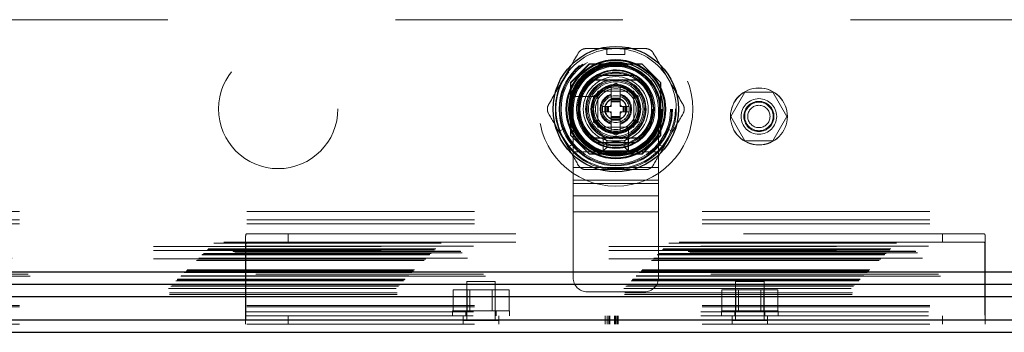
# Model space of a CAD drawing. Header units: inches. Extents: x 0.2 to 10.8, y 0.2 to 8.2.
# Tile 81 of 164: x 3.634 to 4.067, y 3.082 to 3.219. Entities that reach past the tile are written whole.
import ezdxf

# ---------------------------------------------------------------- set-up
doc = ezdxf.new("R2010")
doc.units = ezdxf.units.IN
doc.header["$MEASUREMENT"] = 0
doc.linetypes.add('HIDDEN', pattern=[0.07500000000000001, 0.05, -0.025])

msp = doc.modelspace()

# ---------------------------------------------------------------- linework, layer by layer
at = {"color": 7, "linetype": 'HIDDEN', "lineweight": 18}
for p, q in [((4.299082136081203, 3.218957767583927), (2.844332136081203, 3.218957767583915)), ((3.891985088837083, 3.206267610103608), (3.899859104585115, 3.206267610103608)), ((3.891985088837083, 3.206267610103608), (3.891985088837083, 3.203709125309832)), ((3.899859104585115, 3.206267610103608), (3.899859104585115, 3.203709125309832)), ((3.891985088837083, 3.203709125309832), (3.899859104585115, 3.203709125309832)), ((3.884282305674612, 3.199557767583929), (3.876057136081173, 3.19133259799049)), ((3.884372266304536, 3.199467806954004), (3.876147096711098, 3.191242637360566)), ((3.90738196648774, 3.199557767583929), (3.884282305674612, 3.199557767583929)), ((3.907471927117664, 3.199467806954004), (3.884372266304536, 3.199467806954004)), ((3.904942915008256, 3.199377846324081), (3.886901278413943, 3.19937784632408)), ((3.915607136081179, 3.19133259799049), (3.90738196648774, 3.199557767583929)), ((3.876057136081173, 3.19133259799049), (3.876057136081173, 3.168232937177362)), ((3.876147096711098, 3.191242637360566), (3.876147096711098, 3.168142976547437)), ((3.876237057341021, 3.188713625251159), (3.876237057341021, 3.170671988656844)), ((3.886079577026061, 3.185375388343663), (3.8959220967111, 3.191057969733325)), ((3.893953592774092, 3.189921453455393), (3.893860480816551, 3.189867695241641)), ((3.893953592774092, 3.184515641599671), (3.893953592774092, 3.189921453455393)), ((3.8959220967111, 3.191057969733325), (3.905764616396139, 3.185375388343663)), ((3.897890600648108, 3.184515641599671), (3.897890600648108, 3.189921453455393)), ((3.915697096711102, 3.191242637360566), (3.915607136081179, 3.19133259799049)), ((3.915607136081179, 3.168232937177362), (3.915607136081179, 3.19133259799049)), ((3.915607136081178, 3.170671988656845), (3.915607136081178, 3.188713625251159)), ((3.915697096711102, 3.168142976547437), (3.915697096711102, 3.191242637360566)), ((3.887767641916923, 3.185204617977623), (3.879603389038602, 3.185204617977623)), ((3.886079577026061, 3.17401022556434), (3.886079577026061, 3.185375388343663)), ((3.903798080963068, 3.18756879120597), (3.888048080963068, 3.18756879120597)), ((3.888048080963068, 3.18756879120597), (3.888048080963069, 3.17181879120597)), ((3.888048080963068, 3.185432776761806), (3.888048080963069, 3.173952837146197)), ((3.901662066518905, 3.187566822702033), (3.890182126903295, 3.187566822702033)), ((3.897890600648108, 3.184515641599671), (3.893953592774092, 3.184515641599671)), ((3.893953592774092, 3.184121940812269), (3.893953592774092, 3.184515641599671)), ((3.897890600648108, 3.184121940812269), (3.897890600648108, 3.184515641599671)), ((3.903796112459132, 3.173952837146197), (3.903796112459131, 3.185432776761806)), ((3.903798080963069, 3.17181879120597), (3.903798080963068, 3.18756879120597)), ((3.905764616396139, 3.185375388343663), (3.905764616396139, 3.17401022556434)), ((3.952649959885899, 3.187132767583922), (3.94650117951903, 3.176482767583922)), ((3.964947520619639, 3.187132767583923), (3.952649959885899, 3.187132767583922)), ((3.971096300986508, 3.176482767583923), (3.964947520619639, 3.187132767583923)), ((3.891099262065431, 3.180873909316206), (3.890016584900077, 3.180873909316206)), ((3.890016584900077, 3.180873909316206), (3.890016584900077, 3.178511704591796)), ((3.891099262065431, 3.180873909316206), (3.891099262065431, 3.178511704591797)), ((3.891492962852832, 3.180873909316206), (3.891099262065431, 3.180873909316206)), ((3.891492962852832, 3.180873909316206), (3.891492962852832, 3.178511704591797)), ((3.891665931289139, 3.180873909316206), (3.891492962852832, 3.180873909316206)), ((3.892304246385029, 3.180873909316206), (3.891665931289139, 3.180873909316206)), ((3.891665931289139, 3.180873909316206), (3.891665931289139, 3.178511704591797)), ((3.892721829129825, 3.180873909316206), (3.892304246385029, 3.180873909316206)), ((3.892304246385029, 3.180873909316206), (3.892304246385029, 3.178511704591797)), ((3.892721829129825, 3.180873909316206), (3.892721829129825, 3.178511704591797)), ((3.893953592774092, 3.180873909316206), (3.892721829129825, 3.180873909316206)), ((3.897890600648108, 3.184121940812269), (3.893953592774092, 3.184121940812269)), ((3.893953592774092, 3.183948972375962), (3.893953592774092, 3.184121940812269)), ((3.893953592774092, 3.183310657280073), (3.893953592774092, 3.183948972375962)), ((3.897890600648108, 3.183948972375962), (3.893953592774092, 3.183948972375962)), ((3.893953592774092, 3.182893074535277), (3.893953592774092, 3.183310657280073)), ((3.897890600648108, 3.183310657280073), (3.893953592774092, 3.183310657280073)), ((3.893953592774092, 3.180873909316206), (3.893953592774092, 3.182893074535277)), ((3.897890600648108, 3.182893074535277), (3.893953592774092, 3.182893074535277)), ((3.897890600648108, 3.183948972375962), (3.897890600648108, 3.184121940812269)), ((3.897890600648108, 3.183310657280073), (3.897890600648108, 3.183948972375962)), ((3.897890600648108, 3.182893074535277), (3.897890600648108, 3.183310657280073)), ((3.897890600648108, 3.180873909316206), (3.897890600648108, 3.182893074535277)), ((3.899122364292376, 3.180873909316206), (3.897890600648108, 3.180873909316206)), ((3.899539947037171, 3.180873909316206), (3.899122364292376, 3.180873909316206)), ((3.899122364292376, 3.180873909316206), (3.899122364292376, 3.178511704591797)), ((3.899539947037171, 3.180873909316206), (3.899539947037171, 3.178511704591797)), ((3.900178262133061, 3.180873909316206), (3.899539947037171, 3.180873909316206)), ((3.900178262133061, 3.180873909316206), (3.900178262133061, 3.178511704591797)), ((3.900351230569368, 3.180873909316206), (3.900178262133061, 3.180873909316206)), ((3.900351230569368, 3.180873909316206), (3.900351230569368, 3.178511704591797)), ((3.90074493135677, 3.180873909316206), (3.900351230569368, 3.180873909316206)), ((3.90074493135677, 3.180873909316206), (3.90074493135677, 3.178511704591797)), ((3.901827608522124, 3.180873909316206), (3.90074493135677, 3.180873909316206)), ((3.901827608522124, 3.180873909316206), (3.901827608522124, 3.178511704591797)), ((3.877173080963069, 3.17969379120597), (3.877173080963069, 3.16094379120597)), ((3.891099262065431, 3.178511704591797), (3.890016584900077, 3.178511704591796)), ((3.891492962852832, 3.178511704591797), (3.891099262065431, 3.178511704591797)), ((3.891665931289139, 3.178511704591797), (3.891492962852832, 3.178511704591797)), ((3.892304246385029, 3.178511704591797), (3.891665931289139, 3.178511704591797)), ((3.892721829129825, 3.178511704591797), (3.892304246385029, 3.178511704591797)), ((3.893953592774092, 3.178511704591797), (3.892721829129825, 3.178511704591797)), ((3.893953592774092, 3.176492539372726), (3.893953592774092, 3.178511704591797)), ((3.893953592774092, 3.17607495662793), (3.893953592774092, 3.176492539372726)), ((3.897890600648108, 3.176492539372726), (3.893953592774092, 3.176492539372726)), ((3.893953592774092, 3.175436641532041), (3.893953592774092, 3.17607495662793)), ((3.897890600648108, 3.17607495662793), (3.893953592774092, 3.17607495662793)), ((3.899122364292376, 3.178511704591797), (3.897890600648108, 3.178511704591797)), ((3.897890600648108, 3.176492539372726), (3.897890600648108, 3.178511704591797)), ((3.897890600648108, 3.17607495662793), (3.897890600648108, 3.176492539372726)), ((3.897890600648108, 3.175436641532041), (3.897890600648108, 3.17607495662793)), ((3.899539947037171, 3.178511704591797), (3.899122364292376, 3.178511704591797)), ((3.900178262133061, 3.178511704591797), (3.899539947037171, 3.178511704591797)), ((3.900351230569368, 3.178511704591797), (3.900178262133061, 3.178511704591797)), ((3.90074493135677, 3.178511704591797), (3.900351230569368, 3.178511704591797)), ((3.901827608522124, 3.178511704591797), (3.90074493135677, 3.178511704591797)), ((3.914673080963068, 3.17969379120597), (3.914673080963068, 3.160943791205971)), ((3.94650117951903, 3.176482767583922), (3.952649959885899, 3.165832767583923)), ((3.964947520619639, 3.165832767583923), (3.971096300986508, 3.176482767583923)), ((3.8959220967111, 3.168327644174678), (3.886079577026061, 3.17401022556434)), ((3.888048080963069, 3.17181879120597), (3.903798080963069, 3.17181879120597)), ((3.890182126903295, 3.17181879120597), (3.901662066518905, 3.17181879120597)), ((3.897890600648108, 3.175436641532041), (3.893953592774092, 3.175436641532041)), ((3.893953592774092, 3.175263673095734), (3.893953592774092, 3.175436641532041)), ((3.897890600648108, 3.175263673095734), (3.893953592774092, 3.175263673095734)), ((3.893953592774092, 3.174869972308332), (3.893953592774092, 3.175263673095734)), ((3.897890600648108, 3.174869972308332), (3.893953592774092, 3.174869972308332)), ((3.893953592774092, 3.169464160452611), (3.893953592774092, 3.174869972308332)), ((3.905764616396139, 3.17401022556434), (3.8959220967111, 3.168327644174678)), ((3.897890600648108, 3.175263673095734), (3.897890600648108, 3.175436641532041)), ((3.897890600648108, 3.174869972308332), (3.897890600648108, 3.175263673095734)), ((3.897890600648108, 3.169464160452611), (3.897890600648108, 3.174869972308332)), ((3.901433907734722, 3.163374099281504), (3.901433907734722, 3.171538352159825)), ((3.870939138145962, 3.169814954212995), (3.873154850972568, 3.171094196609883)), ((3.874876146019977, 3.162995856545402), (3.870939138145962, 3.169814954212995)), ((3.877091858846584, 3.164275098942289), (3.873154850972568, 3.171094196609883)), ((3.876057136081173, 3.168232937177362), (3.884282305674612, 3.160007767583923)), ((3.890423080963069, 3.16131879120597), (3.890423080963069, 3.16731879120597)), ((3.891923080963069, 3.16581879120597), (3.890423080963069, 3.16731879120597)), ((3.890423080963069, 3.16731879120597), (3.901423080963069, 3.16731879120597)), ((3.893860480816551, 3.169517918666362), (3.893953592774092, 3.169464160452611)), ((3.897890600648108, 3.169464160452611), (3.89798371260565, 3.169517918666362)), ((3.899923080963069, 3.16581879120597), (3.901423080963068, 3.16731879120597)), ((3.901423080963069, 3.16731879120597), (3.901423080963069, 3.16131879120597)), ((3.90738196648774, 3.160007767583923), (3.915607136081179, 3.168232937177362)), ((3.907471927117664, 3.159917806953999), (3.915697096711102, 3.168142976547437)), ((3.918689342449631, 3.171094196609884), (3.914752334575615, 3.164275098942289)), ((3.916968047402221, 3.162995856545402), (3.920905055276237, 3.169814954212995)), ((3.918689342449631, 3.171094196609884), (3.920905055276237, 3.169814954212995)), ((3.874876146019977, 3.162995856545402), (3.877091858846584, 3.164275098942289)), ((3.891923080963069, 3.16281879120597), (3.890423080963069, 3.16131879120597)), ((3.891923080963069, 3.16281879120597), (3.891923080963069, 3.16581879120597)), ((3.891923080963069, 3.16581879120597), (3.899923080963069, 3.16581879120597)), ((3.899923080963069, 3.16281879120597), (3.891923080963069, 3.16281879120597)), ((3.899923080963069, 3.16581879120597), (3.899923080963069, 3.16281879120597)), ((3.899923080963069, 3.16281879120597), (3.901423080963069, 3.161318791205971)), ((3.914752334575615, 3.164275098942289), (3.916968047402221, 3.162995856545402)), ((3.952649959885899, 3.165832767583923), (3.964947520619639, 3.165832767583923)), ((3.877173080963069, 3.16094379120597), (3.877173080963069, 3.147037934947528)), ((3.877173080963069, 3.16094379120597), (3.914673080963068, 3.160943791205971)), ((3.877173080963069, 3.16094379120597), (3.914673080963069, 3.160943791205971)), ((3.884282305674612, 3.160007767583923), (3.884372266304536, 3.159917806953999)), ((3.884282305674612, 3.160007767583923), (3.90738196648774, 3.160007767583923)), ((3.884372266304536, 3.159917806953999), (3.907471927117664, 3.159917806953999)), ((3.886901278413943, 3.160007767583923), (3.904942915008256, 3.160007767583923)), ((3.901423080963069, 3.16131879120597), (3.890423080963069, 3.16131879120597)), ((3.914673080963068, 3.160943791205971), (3.914673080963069, 3.147037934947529)), ((3.877173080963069, 3.15399086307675), (3.914673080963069, 3.15399086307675)), ((3.877173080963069, 3.148557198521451), (3.914673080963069, 3.148557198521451)), ((3.877173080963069, 3.147037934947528), (3.914673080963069, 3.147037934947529)), ((3.877173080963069, 3.147037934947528), (3.877173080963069, 3.14160427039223)), ((3.914673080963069, 3.147037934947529), (3.914673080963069, 3.14160427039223)), ((3.877173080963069, 3.14160427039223), (3.914673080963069, 3.14160427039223)), ((3.877173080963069, 3.14160427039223), (3.877173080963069, 3.134651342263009)), ((3.914673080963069, 3.14160427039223), (3.914673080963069, 3.13465134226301)), ((2.733848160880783, 3.134745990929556), (4.40955712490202, 3.134745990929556)), ((3.877173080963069, 3.134651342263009), (3.914673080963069, 3.13465134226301)), ((3.877173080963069, 3.134651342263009), (3.877173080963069, 3.10569379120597)), ((3.877173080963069, 3.134651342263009), (3.914673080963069, 3.13465134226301)), ((3.914673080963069, 3.13465134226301), (3.91467308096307, 3.10569379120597)), ((2.733848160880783, 3.131145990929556), (4.40955712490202, 3.131145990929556)), ((2.733848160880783, 3.129345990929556), (4.40955712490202, 3.129345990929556)), ((2.733848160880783, 3.129345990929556), (4.40955712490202, 3.129345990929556)), ((3.733684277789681, 3.124895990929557), (3.752002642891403, 3.124895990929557)), ((3.752002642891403, 3.124895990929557), (3.752002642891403, 3.121295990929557)), ((3.752002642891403, 3.124895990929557), (4.039502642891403, 3.124895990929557)), ((4.039502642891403, 3.121295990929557), (4.039502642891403, 3.124895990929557)), ((4.039502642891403, 3.124895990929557), (4.057821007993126, 3.124895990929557)), ((2.719234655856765, 3.120835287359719), (4.424146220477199, 3.120835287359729)), ((4.423719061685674, 3.121275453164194), (2.719665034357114, 3.121275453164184)), ((4.392832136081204, 3.119357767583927), (2.750582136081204, 3.119357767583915)), ((4.392832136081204, 3.119357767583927), (2.750582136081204, 3.119357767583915)), ((3.733252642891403, 3.086346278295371), (3.733252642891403, 3.123123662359)), ((3.733252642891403, 3.119495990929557), (4.058252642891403, 3.119495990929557)), ((3.733382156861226, 3.119495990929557), (3.733382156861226, 3.090695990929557)), ((3.733382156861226, 3.119495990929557), (4.05812312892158, 3.119495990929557)), ((3.752002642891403, 3.121295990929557), (3.733684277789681, 3.121295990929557)), ((3.752002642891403, 3.121295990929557), (4.039502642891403, 3.121295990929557)), ((4.057821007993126, 3.121295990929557), (4.039502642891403, 3.121295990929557)), ((4.05812312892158, 3.090695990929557), (4.05812312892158, 3.119495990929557)), ((4.058252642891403, 3.123123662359), (4.058252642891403, 3.086346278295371)), ((2.714043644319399, 3.115644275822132), (4.429337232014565, 3.115644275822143)), ((2.714043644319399, 3.115644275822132), (4.429337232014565, 3.115644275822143)), ((2.714188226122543, 3.115788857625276), (4.429192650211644, 3.115788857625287)), ((2.714745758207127, 3.116346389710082), (4.428635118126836, 3.116346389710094)), ((4.428462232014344, 3.116519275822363), (2.714918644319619, 3.116519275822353)), ((4.427650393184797, 3.117341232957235), (2.71571594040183, 3.117341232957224)), ((2.716316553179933, 3.117917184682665), (4.427064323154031, 3.117917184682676)), ((2.716780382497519, 3.118381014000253), (4.426600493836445, 3.118381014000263)), ((4.392832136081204, 3.117557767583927), (2.750582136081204, 3.117557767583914)), ((2.711668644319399, 3.113269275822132), (4.431712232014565, 3.113269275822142)), ((2.712168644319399, 3.113769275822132), (4.431212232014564, 3.113769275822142)), ((2.712268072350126, 3.113864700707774), (4.431106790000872, 3.113864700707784)), ((2.7124186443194, 3.114019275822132), (4.430962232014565, 3.114019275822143)), ((2.7124186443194, 3.114019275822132), (4.430962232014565, 3.114019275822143)), ((4.430726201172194, 3.114277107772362), (2.712648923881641, 3.114277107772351)), ((2.712668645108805, 3.114269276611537), (4.43071223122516, 3.114269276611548)), ((4.392832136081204, 3.113957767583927), (2.750582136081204, 3.113957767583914)), ((4.438598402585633, 3.106389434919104), (2.704784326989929, 3.106389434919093)), ((2.704833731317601, 3.106403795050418), (4.438547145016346, 3.106403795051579)), ((2.704927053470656, 3.106527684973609), (4.438453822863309, 3.106527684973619)), ((4.437742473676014, 3.10722880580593), (2.705638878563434, 3.107228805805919)), ((2.706318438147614, 3.107919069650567), (4.43706243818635, 3.107919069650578)), ((2.706600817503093, 3.108176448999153), (4.436780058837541, 3.108176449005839)), ((2.707099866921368, 3.1087004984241), (4.436281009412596, 3.108700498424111)), ((2.707538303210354, 3.109138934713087), (4.43584257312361, 3.109138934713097)), ((2.700989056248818, 3.102593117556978), (4.44238953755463, 3.102593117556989)), ((2.702648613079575, 3.104249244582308), (4.44073226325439, 3.104249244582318)), ((2.703136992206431, 3.104737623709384), (4.440243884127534, 3.104737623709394)), ((2.70322680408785, 3.104827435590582), (4.440154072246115, 3.104827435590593)), ((2.703365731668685, 3.104963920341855), (4.440006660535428, 3.104963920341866)), ((3.842952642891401, 3.104045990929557), (3.830452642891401, 3.104045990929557)), ((3.830452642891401, 3.104045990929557), (3.830452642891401, 3.086858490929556)), ((3.842952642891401, 3.086858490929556), (3.842952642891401, 3.104045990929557)), ((3.961052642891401, 3.104045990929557), (3.948552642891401, 3.104045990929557)), ((3.948552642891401, 3.104045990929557), (3.948552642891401, 3.086858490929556)), ((3.961052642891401, 3.086858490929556), (3.961052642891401, 3.104045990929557)), ((2.69938301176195, 3.100953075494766), (4.443997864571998, 3.100953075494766)), ((2.699799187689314, 3.098278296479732), (4.443581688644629, 3.098278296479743)), ((2.699863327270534, 3.09895821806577), (4.443517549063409, 3.098958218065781)), ((2.700398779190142, 3.101999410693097), (4.442982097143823, 3.101999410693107)), ((3.824405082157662, 3.091145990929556), (3.824405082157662, 3.100395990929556)), ((3.830553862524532, 3.100395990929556), (3.824405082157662, 3.100395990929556)), ((3.830553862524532, 3.091145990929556), (3.830553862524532, 3.100395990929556)), ((3.842851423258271, 3.100395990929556), (3.830553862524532, 3.100395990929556)), ((3.831805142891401, 3.100395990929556), (3.831805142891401, 3.091145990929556)), ((3.841600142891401, 3.091145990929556), (3.841600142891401, 3.100395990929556)), ((3.842851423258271, 3.091145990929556), (3.842851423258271, 3.100395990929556)), ((3.84900020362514, 3.100395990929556), (3.842851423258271, 3.100395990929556)), ((3.84900020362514, 3.091145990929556), (3.84900020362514, 3.100395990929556)), ((3.883423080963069, 3.09944379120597), (3.90842308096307, 3.09944379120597)), ((3.942505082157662, 3.091145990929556), (3.942505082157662, 3.100395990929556)), ((3.948653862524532, 3.100395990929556), (3.942505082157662, 3.100395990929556)), ((3.948653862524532, 3.091145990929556), (3.948653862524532, 3.100395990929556)), ((3.960951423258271, 3.100395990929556), (3.948653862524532, 3.100395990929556)), ((3.949905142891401, 3.100395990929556), (3.949905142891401, 3.091145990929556)), ((3.959700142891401, 3.091145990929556), (3.959700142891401, 3.100395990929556)), ((3.960951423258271, 3.091145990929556), (3.960951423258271, 3.100395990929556)), ((3.96710020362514, 3.100395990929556), (3.960951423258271, 3.100395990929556)), ((3.96710020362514, 3.091145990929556), (3.96710020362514, 3.100395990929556)), ((2.733848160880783, 3.093476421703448), (4.40955712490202, 3.093476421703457)), ((2.733848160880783, 3.092916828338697), (4.40955712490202, 3.092916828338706)), ((3.733252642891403, 3.090695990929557), (4.058252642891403, 3.090695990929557)), ((3.733382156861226, 3.090695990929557), (4.05812312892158, 3.090695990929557)), ((3.824202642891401, 3.091145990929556), (3.849202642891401, 3.091145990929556)), ((3.824202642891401, 3.091145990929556), (3.824202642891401, 3.088895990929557)), ((3.830077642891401, 3.091145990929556), (3.830077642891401, 3.088895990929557)), ((3.843327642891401, 3.088895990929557), (3.843327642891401, 3.091145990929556)), ((3.849202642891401, 3.088895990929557), (3.849202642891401, 3.091145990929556)), ((3.942302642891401, 3.091145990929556), (3.967302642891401, 3.091145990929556)), ((3.942302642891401, 3.091145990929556), (3.942302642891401, 3.088895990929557)), ((3.948177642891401, 3.091145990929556), (3.948177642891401, 3.088895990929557)), ((3.961427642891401, 3.088895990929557), (3.961427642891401, 3.091145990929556)), ((3.967302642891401, 3.088895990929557), (3.967302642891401, 3.091145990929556)), ((2.733848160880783, 3.087095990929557), (4.40955712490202, 3.087095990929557)), ((2.733848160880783, 3.085295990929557), (4.40955712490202, 3.085295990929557)), ((3.733252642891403, 3.088895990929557), (4.058252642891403, 3.088895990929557)), ((3.733252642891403, 3.086346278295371), (3.733252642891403, 3.085295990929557)), ((3.752002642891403, 3.085295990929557), (3.752002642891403, 3.088895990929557)), ((3.828890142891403, 3.085295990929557), (3.828890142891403, 3.088895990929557)), ((3.844515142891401, 3.086858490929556), (3.828890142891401, 3.086858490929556)), ((3.844515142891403, 3.085295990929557), (3.844515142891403, 3.088895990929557)), ((3.891255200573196, 3.085295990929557), (3.891255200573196, 3.088895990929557)), ((3.89219149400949, 3.085295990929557), (3.89219149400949, 3.088895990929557)), ((3.892849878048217, 3.085295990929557), (3.892849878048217, 3.088895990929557)), ((3.893349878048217, 3.085295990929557), (3.893349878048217, 3.088895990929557)), ((3.89534786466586, 3.085295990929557), (3.89534786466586, 3.088895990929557)), ((3.895762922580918, 3.085295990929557), (3.895762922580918, 3.088895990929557)), ((3.896081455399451, 3.085295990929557), (3.896081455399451, 3.088895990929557)), ((3.896669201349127, 3.085295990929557), (3.896669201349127, 3.088895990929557)), ((3.896988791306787, 3.085295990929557), (3.896988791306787, 3.088895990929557)), ((3.946990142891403, 3.085295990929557), (3.946990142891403, 3.088895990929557)), ((3.962615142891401, 3.086858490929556), (3.946990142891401, 3.086858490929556)), ((3.962615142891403, 3.085295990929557), (3.962615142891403, 3.088895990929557)), ((4.039502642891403, 3.088895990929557), (4.039502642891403, 3.085295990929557)), ((4.058252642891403, 3.086346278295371), (4.058252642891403, 3.085295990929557))]:
    msp.add_line(p, q, dxfattribs=at)
at = {"color": 7, "linetype": 'Continuous', "lineweight": 25}
for p, q in [((3.904134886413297, 3.194456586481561), (3.887709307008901, 3.194456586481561)), ((3.904134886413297, 3.164929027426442), (3.887709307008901, 3.164929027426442)), ((2.706600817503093, 3.108176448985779), (4.436780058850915, 3.108176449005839)), ((2.704833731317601, 3.102858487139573), (4.438547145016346, 3.102858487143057)), ((2.69938301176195, 3.097407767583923), (4.443997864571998, 3.097407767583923)), ((2.733848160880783, 3.087095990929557), (4.40955712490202, 3.087095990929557)), ((2.733848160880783, 3.081695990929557), (4.40955712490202, 3.081695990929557))]:
    msp.add_line(p, q, dxfattribs=at)
at = {"color": 7, "linetype": 'HIDDEN', "lineweight": 18, "flags": 128}
for points in [[(3.8959220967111, 3.206267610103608), (3.892453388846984, 3.206040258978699), (3.891985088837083, 3.20597436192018)], [(3.899859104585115, 3.20597436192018), (3.899390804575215, 3.2060402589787), (3.8959220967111, 3.206267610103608)], [(3.871193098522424, 3.169961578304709), (3.871370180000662, 3.169523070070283), (3.87290764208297, 3.166405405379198)], [(3.918936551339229, 3.166405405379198), (3.920474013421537, 3.169523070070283), (3.920651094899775, 3.16996157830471)], [(3.87290764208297, 3.166405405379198), (3.874838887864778, 3.163515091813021), (3.87513010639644, 3.163142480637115)], [(3.916714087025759, 3.163142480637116), (3.917005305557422, 3.163515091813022), (3.918936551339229, 3.166405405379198)]]:
    msp.add_lwpolyline(points, dxfattribs=at)
at = {"color": 7, "linetype": 'HIDDEN', "lineweight": 18}
for centre, radius in [((3.8959220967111, 3.179692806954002), 0.03385000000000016), ((3.747582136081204, 3.179807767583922), 0.02624999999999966), ((3.895832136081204, 3.179807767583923), 0.02625000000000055), ((3.8959220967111, 3.179692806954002), 0.02491971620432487), ((3.8959220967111, 3.179692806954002), 0.02490157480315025), ((3.8959220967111, 3.179692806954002), 0.02453610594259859), ((3.8959220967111, 3.179692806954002), 0.0240157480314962), ((3.8959220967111, 3.179692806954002), 0.02175196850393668), ((3.8959220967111, 3.179692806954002), 0.02165354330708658), ((3.8959220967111, 3.179692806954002), 0.02027559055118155), ((3.8959220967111, 3.179692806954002), 0.02005511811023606), ((3.8959220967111, 3.179692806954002), 0.01919291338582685), ((3.8959220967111, 3.179692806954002), 0.01624015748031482), ((3.8959220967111, 3.179692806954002), 0.01584645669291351), ((3.8959220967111, 3.179692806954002), 0.01584645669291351), ((3.8959220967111, 3.179692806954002), 0.01574803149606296), ((3.8959220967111, 3.179692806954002), 0.01427165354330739), ((3.8959220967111, 3.179692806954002), 0.01259842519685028), ((3.8959220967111, 3.179692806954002), 0.01200787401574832), ((3.8959220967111, 3.179692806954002), 0.0103346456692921), ((3.8959220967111, 3.179692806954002), 0.009842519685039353), ((3.8959220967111, 3.179692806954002), 0.009744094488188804), ((3.8959220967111, 3.179692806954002), 0.008956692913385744), ((3.958798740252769, 3.176482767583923), 0.01250000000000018), ((3.958819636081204, 3.176457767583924), 0.01249999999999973), ((3.8959220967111, 3.179692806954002), 0.005905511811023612), ((3.8959220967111, 3.179692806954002), 0.004839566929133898), ((3.8959220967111, 3.179692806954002), 0.004697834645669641), ((3.958798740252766, 3.17648276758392), 0.007812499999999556), ((3.958798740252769, 3.176482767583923), 0.006625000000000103), ((3.958798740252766, 3.17648276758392), 0.006250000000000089), ((3.958798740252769, 3.176482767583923), 0.004897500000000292)]:
    msp.add_circle(centre, radius, dxfattribs=at)
at = {"color": 7, "linetype": 'Continuous', "lineweight": 25}
for radius in [0.02755905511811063, 0.02176885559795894, 0.02149046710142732, 0.02066929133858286, 0.01968503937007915, 0.01926321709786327, 0.01082677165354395]:
    msp.add_circle((3.8959220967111, 3.179692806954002), radius, dxfattribs=at)
at = {"color": 7, "linetype": 'HIDDEN', "lineweight": 18}
for centre, radius, start, end in [((3.8959220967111, 3.179692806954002), 0.02657480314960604, 98.51962425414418, 150.0000000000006), ((3.8959220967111, 3.179692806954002), 0.02657480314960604, 29.99999999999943, 81.48037574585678), ((3.895923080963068, 3.17969379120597), 0.01874999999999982, 1.357036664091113e-12, 180), ((3.8959220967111, 3.179692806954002), 0.02657480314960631, 150.0000000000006, 201.4803757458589), ((3.8959220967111, 3.179692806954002), 0.01722440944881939, 288.6629248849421, 161.3370751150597), ((3.8959220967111, 3.179692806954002), 0.02657480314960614, 338.5196242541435, 29.99999999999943), ((3.8959220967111, 3.179692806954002), 0.01328740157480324, 101.9005369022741, 180.0000000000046), ((3.8959220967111, 3.179692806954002), 0.01309055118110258, 99.03692761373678, 180.0000000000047), ((3.895922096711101, 3.179692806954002), 0.01038164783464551, 100.9302482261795, 101.4540927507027), ((3.8959220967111, 3.179692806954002), 0.01309055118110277, 277.3528466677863, 85.5522990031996), ((3.895922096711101, 3.179692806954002), 0.01038164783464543, 78.54590724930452, 79.06975177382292), ((3.8959220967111, 3.179692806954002), 0.0132874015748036, 280.9822499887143, 77.5591527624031), ((3.8959220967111, 3.179692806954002), 0.01722440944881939, 161.3370751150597, 288.6629248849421), ((3.895922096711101, 3.179692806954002), 0.01038164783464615, 138.5459072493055, 161.4540927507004), ((3.895922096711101, 3.179692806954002), 0.00688976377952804, 106.601549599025, 253.3984504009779), ((3.8959220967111, 3.179692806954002), 0.006496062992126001, 107.639701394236, 252.3602986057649), ((3.895922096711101, 3.179692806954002), 0.006889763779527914, 286.6015495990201, 73.39845040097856), ((3.8959220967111, 3.179692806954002), 0.006496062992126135, 287.6397013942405, 72.36029860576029), ((3.895922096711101, 3.179692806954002), 0.01038164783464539, 18.54590724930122, 41.45409275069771), ((3.8959220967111, 3.179692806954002), 0.002748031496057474, 135.7524990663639, 154.5451680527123), ((3.8959220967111, 3.179692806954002), 0.00274803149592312, 25.45483194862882, 44.24750093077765), ((3.8959220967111, 3.179692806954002), 0.01328740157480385, 180.0000000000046, 259.2593123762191), ((3.8959220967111, 3.179692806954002), 0.01309055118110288, 180.0000000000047, 264.2412475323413), ((3.895922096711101, 3.179692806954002), 0.01038164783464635, 198.5459072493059, 221.4540927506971), ((3.8959220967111, 3.179692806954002), 0.002748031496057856, 205.4548319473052, 224.2475009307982), ((3.8959220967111, 3.179692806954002), 0.002748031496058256, 315.7524990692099, 334.5451680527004), ((3.895922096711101, 3.179692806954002), 0.01038164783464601, 318.5459072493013, 341.4540927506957), ((3.895922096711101, 3.179692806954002), 0.01038164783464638, 258.5459072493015, 259.0697517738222), ((3.895922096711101, 3.179692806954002), 0.0103816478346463, 280.930248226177, 281.4540927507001), ((3.8959220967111, 3.179692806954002), 0.02657480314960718, 218.5196242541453, 270.0000000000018), ((3.8959220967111, 3.179692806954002), 0.02657480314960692, 270.0000000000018, 321.4803757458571), ((3.883423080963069, 3.10569379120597), 0.006250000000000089, 180.0000000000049, 270.0000000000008), ((3.90842308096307, 3.10569379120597), 0.006250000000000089, 270.0000000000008, 0)]:
    msp.add_arc(centre, radius, start, end, dxfattribs=at)
at = {"color": 7, "linetype": 'Continuous', "lineweight": 25}
for radius, start, end in [(0.01689435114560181, 60.91370409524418, 119.0862959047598), (0.01673228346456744, 130.1191668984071, 229.8808331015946), (0.01673228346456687, 310.1191668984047, 49.88083310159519), (0.01689435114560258, 240.9137040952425, 299.0862959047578)]:
    msp.add_arc((3.8959220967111, 3.179692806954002), radius, start, end, dxfattribs=at)
at = {"color": 7, "linetype": 'HIDDEN', "lineweight": 18}
for points, knots in [([(3.87944261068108, 3.2042991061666), (3.879615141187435, 3.20459793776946), (3.879823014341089, 3.204868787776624), (3.880308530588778, 3.20535517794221), (3.880585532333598, 3.205567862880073), (3.881178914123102, 3.205910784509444), (3.881503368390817, 3.206045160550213), (3.882164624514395, 3.206222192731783), (3.882507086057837, 3.206267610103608), (3.882852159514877, 3.206267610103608)], [0, 0, 0, 0, 0.25, 0.25, 0.5, 0.5, 0.75, 0.75, 1, 1, 1, 1]), ([(3.908992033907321, 3.206267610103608), (3.909337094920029, 3.206267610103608), (3.909675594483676, 3.20622301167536), (3.910339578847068, 3.206045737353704), (3.91066227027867, 3.205912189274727), (3.911255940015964, 3.20556976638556), (3.911534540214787, 3.205355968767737), (3.912018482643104, 3.204871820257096), (3.912229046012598, 3.204597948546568), (3.912401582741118, 3.204299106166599)], [0, 0, 0, 0, 0.25, 0.25, 0.5, 0.5, 0.75, 0.75, 1, 1, 1, 1]), ([(3.879603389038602, 3.185204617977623), (3.879336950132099, 3.185204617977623), (3.879076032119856, 3.185204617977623), (3.878580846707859, 3.185204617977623), (3.878353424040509, 3.185204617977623), (3.877773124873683, 3.185204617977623), (3.87753765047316, 3.185204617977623), (3.87753765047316, 3.185204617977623)], [0, 0, 0, 0, 0.25, 0.25, 0.5, 0.5, 1, 1, 1, 1]), ([(3.866372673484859, 3.177724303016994), (3.866200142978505, 3.178023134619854), (3.866069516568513, 3.178338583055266), (3.865891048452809, 3.179002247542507), (3.865845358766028, 3.179348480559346), (3.865845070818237, 3.180033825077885), (3.865890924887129, 3.180381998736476), (3.866068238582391, 3.181043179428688), (3.866200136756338, 3.18136246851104), (3.866372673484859, 3.181661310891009)], [0, 0, 0, 0, 0.25, 0.25, 0.5, 0.5, 0.75, 0.75, 1, 1, 1, 1]), ([(3.92547151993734, 3.181661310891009), (3.925644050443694, 3.181362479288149), (3.925774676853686, 3.181047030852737), (3.92595314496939, 3.180383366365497), (3.925998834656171, 3.180037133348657), (3.925999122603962, 3.179351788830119), (3.92595326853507, 3.179003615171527), (3.925775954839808, 3.178342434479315), (3.925644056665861, 3.178023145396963), (3.92547151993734, 3.177724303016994)], [0, 0, 0, 0, 0.25, 0.25, 0.5, 0.5, 0.75, 0.75, 1, 1, 1, 1]), ([(3.901433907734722, 3.161308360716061), (3.901433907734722, 3.161308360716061), (3.901433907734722, 3.161364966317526), (3.901433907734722, 3.161579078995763), (3.901433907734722, 3.161737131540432), (3.901433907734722, 3.162121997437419), (3.901433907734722, 3.162351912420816), (3.901433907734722, 3.162843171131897), (3.901433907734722, 3.163107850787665), (3.901433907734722, 3.163374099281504)], [0, 0, 0, 0, 0.25, 0.25, 0.5, 0.5, 0.75, 0.75, 1, 1, 1, 1]), ([(3.882852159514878, 3.153118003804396), (3.88250709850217, 3.153118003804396), (3.882168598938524, 3.153162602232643), (3.881504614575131, 3.153339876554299), (3.881181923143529, 3.153473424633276), (3.880588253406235, 3.153815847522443), (3.880309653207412, 3.154029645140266), (3.879825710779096, 3.154513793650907), (3.879615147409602, 3.154787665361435), (3.879442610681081, 3.155086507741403)], [0, 0, 0, 0, 0.25, 0.25, 0.5, 0.5, 0.75, 0.75, 1, 1, 1, 1]), ([(3.912401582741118, 3.155086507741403), (3.912229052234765, 3.154787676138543), (3.91202117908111, 3.154516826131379), (3.911535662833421, 3.154030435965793), (3.9112586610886, 3.15381775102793), (3.910665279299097, 3.153474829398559), (3.910340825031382, 3.153340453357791), (3.909679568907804, 3.153163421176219), (3.909337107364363, 3.153118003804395), (3.908992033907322, 3.153118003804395)], [0, 0, 0, 0, 0.25, 0.25, 0.5, 0.5, 0.75, 0.75, 1, 1, 1, 1]), ([(3.733252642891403, 3.123123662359), (3.733252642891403, 3.123405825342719), (3.73325784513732, 3.123656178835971), (3.733285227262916, 3.124095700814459), (3.733307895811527, 3.124286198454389), (3.733374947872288, 3.12458875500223), (3.733419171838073, 3.124702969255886), (3.733533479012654, 3.124857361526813), (3.733603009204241, 3.124895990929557), (3.733684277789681, 3.124895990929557)], [0, 0, 0, 0, 0.25, 0.25, 0.5, 0.5, 0.75, 0.75, 1, 1, 1, 1]), ([(4.057821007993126, 3.124895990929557), (4.057902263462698, 3.124895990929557), (4.057970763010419, 3.12485792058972), (4.058084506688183, 3.124705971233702), (4.058129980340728, 3.124589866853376), (4.058197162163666, 3.124287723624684), (4.058219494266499, 3.124102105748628), (4.058247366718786, 3.123659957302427), (4.058252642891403, 3.123405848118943), (4.058252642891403, 3.123123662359)], [0, 0, 0, 0, 0.25, 0.25, 0.5, 0.5, 0.75, 0.75, 1, 1, 1, 1]), ([(3.733684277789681, 3.121295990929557), (3.733633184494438, 3.121295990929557), (3.733587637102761, 3.121250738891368), (3.733509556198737, 3.121073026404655), (3.733477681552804, 3.120940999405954), (3.733403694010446, 3.120444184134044), (3.733382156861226, 3.119975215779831), (3.733382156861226, 3.119495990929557)], [0, 0, 0, 0, 0.2500000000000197, 0.2500000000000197, 0.5000000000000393, 0.5000000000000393, 1, 1, 1, 1]), ([(4.05812312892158, 3.119495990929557), (4.05812312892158, 3.119735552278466), (4.058117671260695, 3.119970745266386), (4.058094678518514, 3.1204086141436), (4.058077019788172, 3.120608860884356), (4.05802780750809, 3.12093995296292), (4.057995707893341, 3.121072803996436), (4.057918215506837, 3.121249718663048), (4.057872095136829, 3.121295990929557), (4.057821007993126, 3.121295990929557)], [0, 0, 0, 0, 0.25, 0.25, 0.5, 0.5, 0.75, 0.75, 1, 1, 1, 1]), ([(4.427772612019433, 3.1172226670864), (4.426673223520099, 3.117220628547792), (4.421500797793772, 3.117211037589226), (4.411612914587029, 3.117202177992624), (4.397510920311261, 3.117194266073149), (4.381804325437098, 3.117192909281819), (4.365032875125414, 3.117194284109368), (4.342559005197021, 3.117197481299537), (4.31493552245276, 3.117197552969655), (4.273560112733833, 3.117195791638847), (4.223701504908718, 3.117196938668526), (4.115000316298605, 3.11719617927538), (3.901424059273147, 3.117196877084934), (3.518849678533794, 3.117196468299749), (3.179560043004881, 3.117196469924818), (2.938345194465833, 3.117196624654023), (2.879725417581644, 3.117196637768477), (2.841479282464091, 3.117197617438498), (2.823435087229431, 3.117196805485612), (2.805271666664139, 3.117194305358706), (2.787489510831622, 3.117192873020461), (2.770831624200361, 3.117195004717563), (2.755832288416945, 3.117203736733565), (2.742725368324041, 3.117218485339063), (2.731448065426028, 3.117238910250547), (2.722633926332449, 3.117260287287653), (2.717557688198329, 3.117278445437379), (2.715658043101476, 3.117285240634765)], [0, 0, 0, 0, 0.001926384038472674, 0.009063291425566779, 0.01732574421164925, 0.02663617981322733, 0.03658467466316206, 0.04671299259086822, 0.06601531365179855, 0.08498705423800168, 0.119211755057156, 0.1533784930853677, 0.2754552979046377, 0.4934440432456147, 0.8237324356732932, 0.8699649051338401, 0.9161051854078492, 0.9264470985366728, 0.9369804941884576, 0.9477225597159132, 0.9582733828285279, 0.9681387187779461, 0.976910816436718, 0.9845555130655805, 0.9911049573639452, 0.9966712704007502, 1, 1, 1, 1]), ([(3.733382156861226, 3.090695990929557), (3.733382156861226, 3.090270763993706), (3.733376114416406, 3.089854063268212), (3.733354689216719, 3.089037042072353), (3.733339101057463, 3.088634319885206), (3.733306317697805, 3.087886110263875), (3.733288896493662, 3.087532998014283), (3.733261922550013, 3.086886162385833), (3.733252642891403, 3.086598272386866), (3.733252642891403, 3.086346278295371)], [0, 0, 0, 0, 0.25, 0.25, 0.5, 0.5, 0.75, 0.75, 1, 1, 1, 1]), ([(4.058252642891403, 3.086346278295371), (4.058252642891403, 3.086598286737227), (4.058243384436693, 3.086885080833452), (4.058216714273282, 3.087525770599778), (4.058199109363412, 3.087883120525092), (4.05816631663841, 3.088631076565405), (4.058150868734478, 3.089028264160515), (4.05812917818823, 3.089852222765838), (4.05812312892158, 3.090270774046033), (4.05812312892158, 3.090695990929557)], [0, 0, 0, 0, 0.25, 0.25, 0.5, 0.5, 0.75, 0.75, 1, 1, 1, 1])]:
    msp.add_open_spline(points, degree=3, knots=knots, dxfattribs=at)
for points in [[(3.882852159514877, 3.206267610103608), (3.885887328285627, 3.206267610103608), (3.888930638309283, 3.206267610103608), (3.891985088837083, 3.206267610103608)], [(3.899859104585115, 3.206267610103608), (3.902913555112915, 3.206267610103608), (3.905956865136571, 3.206267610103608), (3.908992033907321, 3.206267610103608)], [(3.87290764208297, 3.192980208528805), (3.875094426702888, 3.196767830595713), (3.877271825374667, 3.200539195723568), (3.87944261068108, 3.2042991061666)], [(3.912401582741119, 3.204299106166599), (3.914572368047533, 3.200539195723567), (3.916749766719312, 3.196767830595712), (3.918936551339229, 3.192980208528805)], [(3.866372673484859, 3.181661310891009), (3.868543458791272, 3.185421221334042), (3.870720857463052, 3.189192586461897), (3.87290764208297, 3.192980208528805)], [(3.918936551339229, 3.192980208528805), (3.921123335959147, 3.189192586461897), (3.923300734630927, 3.185421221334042), (3.92547151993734, 3.181661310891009)], [(3.870939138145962, 3.169814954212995), (3.869411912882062, 3.172460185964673), (3.867890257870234, 3.175095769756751), (3.866372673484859, 3.177724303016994)], [(3.920905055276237, 3.169814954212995), (3.922432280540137, 3.172460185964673), (3.923953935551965, 3.175095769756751), (3.925471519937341, 3.177724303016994)], [(3.87944261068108, 3.155086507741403), (3.877925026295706, 3.157715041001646), (3.876403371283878, 3.160350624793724), (3.874876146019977, 3.162995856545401)], [(3.912401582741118, 3.155086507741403), (3.913919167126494, 3.157715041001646), (3.915440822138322, 3.160350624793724), (3.916968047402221, 3.162995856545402)], [(3.8959220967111, 3.153118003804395), (3.891548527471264, 3.153118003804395), (3.887193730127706, 3.153118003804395), (3.882852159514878, 3.153118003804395)], [(3.908992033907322, 3.153118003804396), (3.904650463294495, 3.153118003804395), (3.900295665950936, 3.153118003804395), (3.8959220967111, 3.153118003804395)]]:
    msp.add_open_spline(points, degree=3, dxfattribs=at)
at = {"color": 7, "linetype": 'Continuous', "lineweight": 25}
for points, knots in [([(3.885250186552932, 3.192579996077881), (3.88535349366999, 3.192665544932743), (3.88549315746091, 3.192802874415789), (3.885834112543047, 3.193121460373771), (3.88603535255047, 3.193301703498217), (3.886468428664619, 3.193652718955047), (3.886703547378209, 3.193826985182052), (3.88719421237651, 3.194156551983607), (3.887448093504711, 3.194311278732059), (3.887709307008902, 3.194456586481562)], [0, 0, 0, 0, 0.25, 0.25, 0.5, 0.5, 0.75, 0.75, 1, 1, 1, 1]), ([(3.906594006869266, 3.192579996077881), (3.906490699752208, 3.192665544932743), (3.906351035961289, 3.192802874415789), (3.906010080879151, 3.193121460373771), (3.905808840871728, 3.193301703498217), (3.90537576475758, 3.193652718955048), (3.905140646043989, 3.193826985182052), (3.904649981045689, 3.194156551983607), (3.904396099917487, 3.194311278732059), (3.904134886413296, 3.194456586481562)], [0, 0, 0, 0, 0.25, 0.25, 0.5, 0.5, 0.75, 0.75, 1, 1, 1, 1]), ([(3.88514015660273, 3.192488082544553), (3.88514015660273, 3.192488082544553), (3.885171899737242, 3.192488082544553), (3.885294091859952, 3.192488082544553), (3.885386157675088, 3.192488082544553), (3.885621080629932, 3.192488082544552), (3.885762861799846, 3.192488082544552), (3.886089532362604, 3.192488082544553), (3.886275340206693, 3.192488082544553), (3.886870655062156, 3.192488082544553), (3.887327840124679, 3.192488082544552), (3.888305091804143, 3.192488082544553), (3.888817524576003, 3.192488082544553), (3.889875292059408, 3.192488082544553), (3.890423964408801, 3.192488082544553), (3.891520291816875, 3.192488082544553), (3.892070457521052, 3.192488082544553), (3.893724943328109, 3.192488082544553), (3.894833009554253, 3.192488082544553), (3.897055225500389, 3.192488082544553), (3.898174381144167, 3.192488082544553), (3.900392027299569, 3.192488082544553), (3.901499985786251, 3.192488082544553), (3.90307157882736, 3.192488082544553), (3.903584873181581, 3.192488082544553), (3.90455262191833, 3.192488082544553), (3.905001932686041, 3.192488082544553), (3.905790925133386, 3.192488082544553), (3.906114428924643, 3.192488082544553), (3.906462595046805, 3.192488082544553), (3.906552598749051, 3.192488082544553), (3.906672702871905, 3.192488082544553), (3.906704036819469, 3.192488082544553), (3.906704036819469, 3.192488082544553)], [0, 0, 0, 0, 0.03125000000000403, 0.03125000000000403, 0.06250000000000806, 0.06250000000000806, 0.0937500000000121, 0.0937500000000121, 0.1250000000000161, 0.1250000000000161, 0.1875000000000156, 0.1875000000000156, 0.250000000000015, 0.250000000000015, 0.3125000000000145, 0.3125000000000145, 0.3750000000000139, 0.3750000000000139, 0.5000000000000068, 0.5000000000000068, 0.6249999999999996, 0.6249999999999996, 0.7499999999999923, 0.7499999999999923, 0.8124999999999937, 0.8124999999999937, 0.874999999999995, 0.874999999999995, 0.9374999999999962, 0.9374999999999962, 0.9687499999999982, 0.9687499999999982, 1, 1, 1, 1]), ([(3.906704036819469, 3.166897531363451), (3.906704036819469, 3.166897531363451), (3.906672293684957, 3.166897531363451), (3.906550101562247, 3.166897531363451), (3.90645803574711, 3.166897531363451), (3.906223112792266, 3.166897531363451), (3.906081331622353, 3.166897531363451), (3.905754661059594, 3.166897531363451), (3.905568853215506, 3.166897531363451), (3.904973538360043, 3.166897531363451), (3.90451635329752, 3.16689753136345), (3.903539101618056, 3.166897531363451), (3.903026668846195, 3.16689753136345), (3.90196890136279, 3.16689753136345), (3.901420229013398, 3.16689753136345), (3.900323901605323, 3.166897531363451), (3.899773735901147, 3.16689753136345), (3.898119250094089, 3.166897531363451), (3.897011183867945, 3.166897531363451), (3.89478896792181, 3.166897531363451), (3.893669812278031, 3.16689753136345), (3.891452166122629, 3.166897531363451), (3.890344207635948, 3.166897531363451), (3.888772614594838, 3.166897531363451), (3.888259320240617, 3.166897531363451), (3.887291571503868, 3.16689753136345), (3.886842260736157, 3.16689753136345), (3.886053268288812, 3.166897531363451), (3.885729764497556, 3.166897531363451), (3.885381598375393, 3.166897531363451), (3.885291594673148, 3.16689753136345), (3.885171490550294, 3.16689753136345), (3.88514015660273, 3.16689753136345), (3.88514015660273, 3.166897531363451)], [0, 0, 0, 0, 0.03125000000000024, 0.03125000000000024, 0.06250000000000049, 0.06250000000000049, 0.09375000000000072, 0.09375000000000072, 0.125000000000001, 0.125000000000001, 0.1874999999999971, 0.1874999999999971, 0.2499999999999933, 0.2499999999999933, 0.3124999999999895, 0.3124999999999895, 0.3749999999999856, 0.3749999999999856, 0.4999999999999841, 0.4999999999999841, 0.6249999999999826, 0.6249999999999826, 0.7499999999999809, 0.7499999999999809, 0.8124999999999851, 0.8124999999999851, 0.8749999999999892, 0.8749999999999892, 0.9374999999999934, 0.9374999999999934, 0.9687499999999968, 0.9687499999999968, 1, 1, 1, 1]), ([(3.887709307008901, 3.164929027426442), (3.887448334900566, 3.165074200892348), (3.887195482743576, 3.165228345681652), (3.886708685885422, 3.165555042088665), (3.886471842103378, 3.165730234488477), (3.886036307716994, 3.166083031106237), (3.885835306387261, 3.166263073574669), (3.885494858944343, 3.166581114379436), (3.885353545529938, 3.166720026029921), (3.885250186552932, 3.166805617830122)], [0, 0, 0, 0, 0.25, 0.25, 0.5, 0.5, 0.75, 0.75, 1, 1, 1, 1]), ([(3.904134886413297, 3.164929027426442), (3.904395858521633, 3.165074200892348), (3.904648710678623, 3.165228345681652), (3.905135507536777, 3.165555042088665), (3.905372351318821, 3.165730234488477), (3.905807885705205, 3.166083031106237), (3.906008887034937, 3.166263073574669), (3.906349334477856, 3.166581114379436), (3.906490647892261, 3.166720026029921), (3.906594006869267, 3.166805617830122)], [0, 0, 0, 0, 0.25, 0.25, 0.5, 0.5, 0.75, 0.75, 1, 1, 1, 1])]:
    msp.add_open_spline(points, degree=3, knots=knots, dxfattribs=at)

doc.saveas('drawing.dxf')
